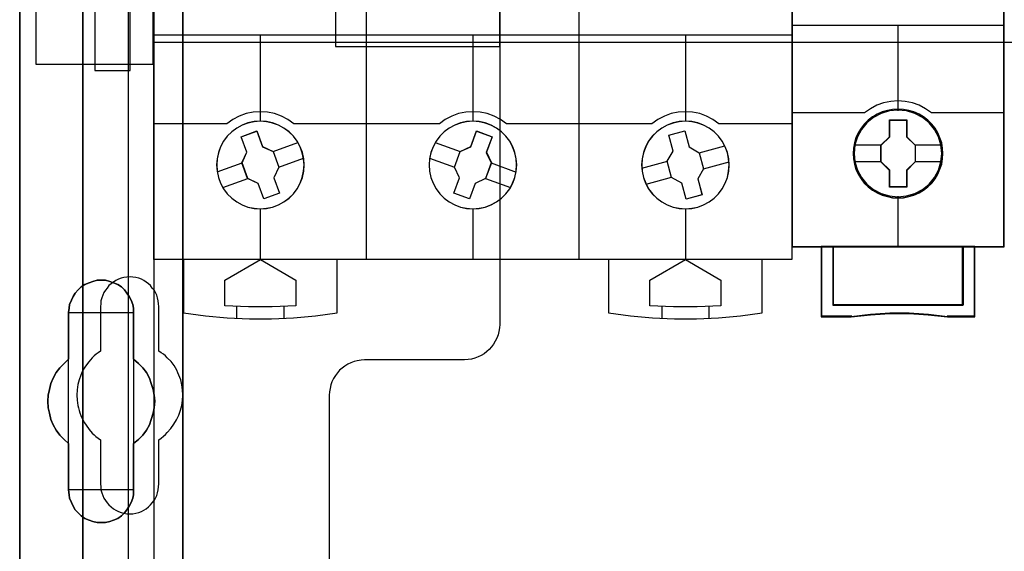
# Model space of a CAD drawing. Extents: x -543332 to -314699, y -9028 to 155584.
# Tile 77 of 256: x -449723 to -448889, y 26681 to 27131. Entities that reach past the tile are written whole.
import ezdxf

# ---------------------------------------------------------------- set-up
doc = ezdxf.new("R2010")
doc.units = 0
doc.header["$MEASUREMENT"] = 0
doc.layers.get('0').update_dxf_attribs({"color": 8})
for name, color, linetype in [('30', 7, 'Continuous'), ('45', 8, 'Continuous'), ('5', 7, 'Continuous'), ('50', 7, 'Continuous')]:
    doc.layers.add(name, color=color, linetype=linetype)

# ---------------------------------------------------------------- blocks, each defined once
blk = doc.blocks.new('*U1079')
at = {"layer": '5', "color": 7}
for points in [[(50.625815, -298.744188), (50.625815, -173.234937), (50.625815, -148.780413), (50.625815, -78.807593), (50.625815, -73.721462), (51.244508, -73.721462), (63.8246, -73.721462), (64.443293, -73.721462), (64.443293, -78.807593), (64.443293, -78.807593), (64.443293, -386.338651)], [(64.444049, -386.341247), (64.444049, -78.807635), (64.444049, -73.721462), (63.825368, -73.721462), (63.825368, -73.721462), (51.245527, -73.721462), (50.626846, -73.721462), (50.626846, -78.807635), (50.626846, -148.781036), (50.626846, -173.235764), (50.626846, -298.746057)]]:
    blk.add_lwpolyline(points, dxfattribs=at)
for points in [[(64.441398, -386.34188), (64.441398, -78.808532), (64.441398, -386.34188)], [(50.626846, -173.235771), (50.626846, -298.746832), (50.626846, -173.235771)], [(60.268907, -206.475846), (60.268907, -210.431837), (60.681505, -210.791472), (61.042528, -211.151108), (61.351976, -211.56212), (61.60985, -212.024508), (61.764574, -212.486897), (61.919298, -213.000661), (62.022447, -213.46305), (62.074022, -213.976815), (62.022447, -214.541956), (61.919298, -215.004345), (61.764574, -215.51811), (61.60985, -215.980498), (61.351976, -216.442887), (61.042528, -216.853899), (60.681505, -217.213534), (60.268907, -217.57317), (60.268907, -221.477783), (60.268907, -221.888795), (60.217332, -222.197054), (60.062608, -222.55669), (59.907884, -222.864949), (59.701585, -223.173208), (59.495286, -223.43009), (59.237413, -223.686973), (58.927964, -223.892479), (58.566941, -224.046608), (58.257493, -224.149361), (57.89647, -224.252114), (57.535447, -224.252114), (57.174424, -224.252114), (56.813401, -224.149361), (56.503953, -224.046608), (56.14293, -223.892479), (55.833482, -223.686973), (55.575608, -223.43009), (55.317735, -223.173208), (55.163011, -222.864949), (55.008286, -222.55669), (54.853562, -222.197054), (54.801988, -221.888795), (54.750413, -221.477783), (54.750413, -217.57317), (54.38939, -217.213534), (54.028367, -216.853899), (53.718919, -216.442887), (53.461045, -215.980498), (53.254746, -215.51811), (53.151597, -215.004345), (53.048447, -214.541956), (52.996873, -213.976815), (53.048447, -213.46305), (53.151597, -213.000661), (53.254746, -212.486897), (53.461045, -212.024508), (53.718919, -211.56212), (54.028367, -211.151108), (54.38939, -210.791472), (54.750413, -210.431837), (54.750413, -206.475846), (54.801988, -206.116211), (54.853562, -205.807952), (55.008286, -205.448317), (55.163011, -205.140058), (55.317735, -204.831799), (55.575608, -204.574916), (55.833482, -204.318034), (56.14293, -204.112528), (56.503953, -203.958398), (56.813401, -203.855645), (57.174424, -203.752892), (57.535447, -203.752892), (57.89647, -203.752892), (58.257493, -203.855645), (58.566941, -203.958398), (58.927964, -204.112528), (59.237413, -204.318034), (59.495286, -204.574916), (59.701585, -204.831799), (59.907884, -205.140058), (60.062608, -205.448317), (60.217332, -205.807952), (60.268907, -206.116211), (60.268907, -206.475846)], [(62.074022, -213.976815), (62.022447, -213.46305), (61.919298, -213.000661), (61.764574, -212.486897), (61.60985, -212.024508), (61.351976, -211.56212), (61.042528, -211.151108), (60.681505, -210.791472), (60.268907, -210.431837), (60.268907, -206.475846), (60.268907, -206.116211), (60.217332, -205.807952), (60.062608, -205.448317), (59.907884, -205.140058), (59.701585, -204.831799), (59.495286, -204.574916), (59.237413, -204.318034), (58.927964, -204.112528), (58.566941, -203.958398), (58.257493, -203.855645), (57.89647, -203.752892), (57.535447, -203.752892), (57.174424, -203.752892), (56.813401, -203.855645), (56.503953, -203.958398), (56.14293, -204.112528), (55.833482, -204.318034), (55.575608, -204.574916), (55.317735, -204.831799), (55.163011, -205.140058), (55.008286, -205.448317), (54.853562, -205.807952), (54.801988, -206.116211), (54.750413, -206.475846), (54.750413, -210.431837), (54.38939, -210.791472), (54.028367, -211.151108), (53.718919, -211.56212), (53.461045, -212.024508), (53.254746, -212.486897), (53.151597, -213.000661), (53.048447, -213.46305), (52.996873, -213.976815), (53.048447, -214.541956), (53.151597, -215.004345), (53.254746, -215.51811), (53.461045, -215.980498), (53.718919, -216.442887), (54.028367, -216.853899), (54.38939, -217.213534), (54.750413, -217.57317), (54.750413, -221.477783), (54.801988, -221.888795), (54.853562, -222.197054), (55.008286, -222.55669), (55.163011, -222.864949), (55.317735, -223.173208), (55.575608, -223.43009), (55.833482, -223.686973), (56.14293, -223.892479), (56.503953, -224.046608), (56.813401, -224.149361), (57.174424, -224.252114), (57.535447, -224.252114), (57.89647, -224.252114), (58.257493, -224.149361), (58.566941, -224.046608), (58.927964, -223.892479), (59.237413, -223.686973), (59.495286, -223.43009), (59.701585, -223.173208), (59.907884, -222.864949), (60.062608, -222.55669), (60.217332, -222.197054), (60.268907, -221.888795), (60.268907, -221.477783), (60.268907, -217.57317), (60.681505, -217.213534), (61.042528, -216.853899), (61.351976, -216.442887), (61.60985, -215.980498), (61.764574, -215.51811), (61.919298, -215.004345), (62.022447, -214.541956), (62.074022, -213.976815)], [(62.074022, -213.976815), (62.022447, -213.46305), (61.919298, -213.000661), (61.764574, -212.486897), (61.60985, -212.024508), (61.351976, -211.56212), (61.042528, -211.151108), (60.681505, -210.791472), (60.268907, -210.431837), (60.268907, -206.475846), (60.268907, -206.116211), (60.217332, -205.807952), (60.062608, -205.448317), (59.907884, -205.140058), (59.701585, -204.831799), (59.495286, -204.574916), (59.237413, -204.318034), (58.927964, -204.112528), (58.566941, -203.958398), (58.257493, -203.855645), (57.89647, -203.752892), (57.535447, -203.752892), (57.174424, -203.752892), (56.813401, -203.855645), (56.503953, -203.958398), (56.14293, -204.112528), (55.833482, -204.318034), (55.575608, -204.574916), (55.317735, -204.831799), (55.163011, -205.140058), (55.008286, -205.448317), (54.853562, -205.807952), (54.801988, -206.116211), (54.750413, -206.475846), (54.750413, -210.431837), (54.38939, -210.791472), (54.028367, -211.151108), (53.718919, -211.56212), (53.461045, -212.024508), (53.254746, -212.486897), (53.151597, -213.000661), (53.048447, -213.46305), (52.996873, -213.976815), (53.048447, -214.541956), (53.151597, -215.004345), (53.254746, -215.51811), (53.461045, -215.980498), (53.718919, -216.442887), (54.028367, -216.853899), (54.38939, -217.213534), (54.750413, -217.57317), (54.750413, -221.477783), (54.801988, -221.888795), (54.853562, -222.197054), (55.008286, -222.55669), (55.163011, -222.864949), (55.317735, -223.173208), (55.575608, -223.43009), (55.833482, -223.686973), (56.14293, -223.892479), (56.503953, -224.046608), (56.813401, -224.149361), (57.174424, -224.252114), (57.535447, -224.252114), (57.89647, -224.252114), (58.257493, -224.149361), (58.566941, -224.046608), (58.927964, -223.892479), (59.237413, -223.686973), (59.495286, -223.43009), (59.701585, -223.173208), (59.907884, -222.864949), (60.062608, -222.55669), (60.217332, -222.197054), (60.268907, -221.888795), (60.268907, -221.477783), (60.268907, -217.57317), (60.681505, -217.213534), (61.042528, -216.853899), (61.351976, -216.442887), (61.60985, -215.980498), (61.764574, -215.51811), (61.919298, -215.004345), (62.022447, -214.541956), (62.074022, -213.976815)], [(60.268666, -206.477824), (60.268666, -206.117928), (60.217082, -205.809445), (60.062331, -205.449548), (59.90758, -205.141065), (59.701245, -204.832582), (59.49491, -204.575513), (59.236992, -204.318444), (58.927489, -204.112789), (58.566403, -203.958547), (58.256901, -203.85572), (57.895815, -203.752892), (57.534729, -203.752892), (57.173643, -203.752892), (56.812557, -203.85572), (56.503054, -203.958547), (56.141968, -204.112789), (55.832466, -204.318444), (55.574547, -204.575513), (55.316629, -204.832582), (55.161878, -205.141065), (55.007126, -205.449548), (54.852375, -205.809445), (54.800792, -206.117928), (54.749208, -206.477824), (60.268666, -206.477824)], [(54.749208, -206.475176), (54.749208, -210.43414), (54.749208, -206.475176)], [(60.266015, -210.43414), (60.266015, -206.475176), (60.266015, -210.43414)], [(54.751859, -210.431492), (54.390538, -210.791162), (54.029217, -211.150832), (53.719514, -211.561884), (53.461428, -212.024317), (53.254959, -212.48675), (53.151724, -213.000565), (53.04849, -213.462998), (52.996873, -213.976812), (53.04849, -214.542009), (53.151724, -215.004442), (53.254959, -215.518256), (53.461428, -215.980689), (53.719514, -216.443123), (54.029217, -216.854174), (54.390538, -217.213845), (54.751859, -217.573515), (54.751859, -210.431492)], [(60.266015, -217.573515), (60.679274, -217.213845), (61.040875, -216.854174), (61.350819, -216.443123), (61.609106, -215.980689), (61.764078, -215.518256), (61.91905, -215.004442), (62.022365, -214.542009), (62.074022, -213.976812), (62.022365, -213.462998), (61.91905, -213.000565), (61.764078, -212.48675), (61.609106, -212.024317), (61.350819, -211.561884), (61.040875, -211.150832), (60.679274, -210.791162), (60.266015, -210.431492), (60.266015, -217.573515)], [(54.749208, -217.570867), (54.749208, -221.479516), (54.749208, -217.570867)], [(60.266015, -221.479516), (60.266015, -217.570867), (60.266015, -221.479516)], [(54.749208, -221.476867), (54.800792, -221.888015), (54.852375, -222.196376), (55.007126, -222.55613), (55.161878, -222.864491), (55.316629, -223.172852), (55.574547, -223.429819), (55.832466, -223.686786), (56.141968, -223.89236), (56.503054, -224.04654), (56.812557, -224.149327), (57.173643, -224.252114), (57.534729, -224.252114), (57.895815, -224.252114), (58.256901, -224.149327), (58.566403, -224.04654), (58.927489, -223.89236), (59.236992, -223.686786), (59.49491, -223.429819), (59.701245, -223.172852), (59.90758, -222.864491), (60.062331, -222.55613), (60.217082, -222.196376), (60.268666, -221.888015), (60.268666, -221.476867), (54.749208, -221.476867)]]:
    blk.add_lwpolyline(points, close=True, dxfattribs=at)
at = {"layer": '50', "color": 7}
for points in [[(55.98194, -85.921426), (391.762235, -85.921426), (391.762235, -735.000783), (55.98194, -735.000783), (55.98194, -85.921426)], [(59.825943, -92.486155), (387.918232, -92.486155), (387.918232, -379.414356), (59.825943, -379.414356), (59.825943, -92.486155)]]:
    blk.add_lwpolyline(points, dxfattribs=at)
blk = doc.blocks.new('*U1080')
at = {"layer": '50', "color": 7}
for points in [[(56.000497, -227.493776), (56.000497, -168.476979)], [(61.983887, -93.002352), (61.983887, -227.999417)], [(61.983887, -137.34823), (386.017439, -137.34823), (386.017439, -183.650891), (61.983887, -183.650891), (61.983887, -137.34823)], [(56.986683, -186.005084), (59.97175, -186.005084), (59.97175, -180.518146), (56.986683, -180.518146), (56.986683, -186.005084)]]:
    blk.add_lwpolyline(points, dxfattribs=at)
blk = doc.blocks.new('*U1081')
at = {"layer": '30', "color": 7}
for points in [[(91.27519, -113.505966), (91.27519, -207.495802), (91.252814, -207.788465), (91.208062, -208.081128), (91.140933, -208.373791), (91.029053, -208.643942), (90.894796, -208.914092), (90.760539, -209.16173), (90.58153, -209.386855), (90.380145, -209.611981), (90.178759, -209.792081), (89.954998, -209.972181), (89.708861, -210.129769), (89.440347, -210.242332), (89.171833, -210.354894), (88.880944, -210.422432), (88.590054, -210.467457), (88.299164, -210.48997), (79.81861, -210.48997), (79.52772, -210.512482), (79.214454, -210.557507), (78.945941, -210.625045), (78.677427, -210.737607), (78.408913, -210.85017), (78.162776, -211.007758), (77.939015, -211.187858), (77.715253, -211.367958), (77.536244, -211.593084), (77.357235, -211.818209), (77.200602, -212.065847), (77.066345, -212.335997), (76.976841, -212.606148), (76.909712, -212.898811), (76.86496, -213.191474), (76.842584, -213.484137), (76.842584, -235.501397)], [(91.27519, -113.505966), (91.27519, -207.495802), (91.252814, -207.788465), (91.208062, -208.081128), (91.140933, -208.373791), (91.029053, -208.643942), (90.894796, -208.914092), (90.760539, -209.16173), (90.58153, -209.386855), (90.380145, -209.611981), (90.178759, -209.792081), (89.954998, -209.972181), (89.708861, -210.129769), (89.440347, -210.242332), (89.171833, -210.354894), (88.880944, -210.422432), (88.590054, -210.467457), (88.299164, -210.48997), (79.81861, -210.48997), (79.52772, -210.512482), (79.214454, -210.557507), (78.945941, -210.625045), (78.677427, -210.737607), (78.408913, -210.85017), (78.162776, -211.007758), (77.939015, -211.187858), (77.715253, -211.367958), (77.536244, -211.593084), (77.357235, -211.818209), (77.200602, -212.065847), (77.066345, -212.335997), (76.976841, -212.606148), (76.909712, -212.898811), (76.86496, -213.191474), (76.842584, -213.484137), (76.842584, -235.501397)], [(51.981526, -185.478105), (61.94147, -185.478105), (61.94147, -178.452599), (51.981526, -178.452599), (51.981526, -185.478105)], [(77.375805, -183.971315), (91.27519, -183.971315), (91.27519, -178.452599), (77.375805, -178.452599), (77.375805, -183.971315)], [(62.409659, -220.981), (62.409659, -217.243492), (62.611125, -217.108401), (62.790205, -216.950795), (62.969286, -216.793189), (63.125981, -216.635584), (63.416987, -216.297857), (63.685608, -215.937615), (63.909458, -215.554858), (64.088539, -215.172102), (64.245234, -214.744315), (64.357159, -214.339043), (64.424315, -213.911256), (64.4467, -213.460953), (64.424315, -213.033166), (64.357159, -212.605379), (64.267619, -212.177592), (64.110924, -211.77232), (64.021383, -211.569684), (63.931843, -211.367048), (63.819918, -211.164412), (63.707993, -210.961776), (63.439372, -210.62405), (63.125981, -210.308838), (62.969286, -210.151232), (62.790205, -210.016142), (62.611125, -209.881051), (62.409659, -209.745961), (62.409659, -205.985937), (62.387274, -205.738271), (62.364889, -205.490605), (62.297734, -205.242939), (62.230579, -205.017788), (62.118653, -204.792637), (62.006728, -204.590001), (61.850032, -204.40988), (61.693337, -204.207244), (61.536642, -204.049638), (61.335176, -203.914547), (61.13371, -203.779457), (60.932245, -203.666881), (60.708394, -203.576821), (60.462159, -203.531791), (60.215923, -203.48676), (59.969687, -203.464245), (59.701066, -203.48676), (59.454831, -203.531791), (59.208595, -203.576821), (58.984745, -203.666881), (58.760894, -203.779457), (58.559428, -203.914547), (58.357963, -204.049638), (58.178882, -204.207244), (58.022187, -204.40988), (57.887876, -204.590001), (57.753566, -204.792637), (57.664026, -205.017788), (57.574486, -205.242939), (57.50733, -205.490605), (57.484945, -205.738271), (57.46256, -205.985937), (57.46256, -209.745961), (57.28348, -209.881051), (57.104399, -210.016142), (56.925319, -210.151232), (56.768623, -210.308838), (56.477618, -210.646565), (56.208997, -211.006807), (55.985146, -211.367048), (55.806066, -211.77232), (55.671755, -212.177592), (55.55983, -212.582864), (55.492675, -213.033166), (55.47029, -213.460953), (55.492675, -213.88874), (55.537445, -214.339043), (55.6046, -214.541679), (55.64937, -214.76683), (55.716525, -214.969466), (55.806066, -215.194617), (55.895606, -215.397253), (56.007531, -215.599889), (56.119457, -215.802525), (56.253767, -216.005161), (56.500003, -216.365402), (56.768623, -216.680614), (56.925319, -216.815704), (57.082014, -216.97331), (57.261095, -217.108401), (57.46256, -217.243492), (57.46256, -220.981), (57.484945, -221.228666), (57.50733, -221.476332), (57.574486, -221.723998), (57.664026, -221.949149), (57.753566, -222.1743), (57.887876, -222.376936), (58.022187, -222.579572), (58.178882, -222.759693), (58.357963, -222.917299), (58.559428, -223.074905), (58.760894, -223.18748), (58.984745, -223.300056), (59.208595, -223.390116), (59.454831, -223.457661), (59.701066, -223.502692), (59.969687, -223.502692), (60.215923, -223.502692), (60.462159, -223.457661), (60.708394, -223.390116), (60.932245, -223.300056), (61.13371, -223.18748), (61.335176, -223.074905), (61.536642, -222.917299), (61.693337, -222.759693), (61.850032, -222.579572), (62.006728, -222.376936), (62.118653, -222.1743), (62.230579, -221.949149), (62.297734, -221.723998), (62.364889, -221.476332), (62.387274, -221.228666), (62.409659, -220.981)]]:
    blk.add_lwpolyline(points, dxfattribs=at)
blk = doc.blocks.new('*U1082')
at = {"layer": '45', "color": 7}
for points in [[(79.996615, -118.986054), (98.004586, -118.986054), (98.004586, -118.986054), (116.00671, -118.986054), (116.00671, -118.986054), (116.00671, -202.010419), (116.00671, -202.010419), (98.004586, -202.010419), (98.004586, -202.010419), (79.996615, -202.010419), (79.996615, -202.010419), (61.994491, -202.010419), (61.994491, -202.010419), (61.994491, -118.986054), (61.994491, -118.986054), (79.996615, -118.986054), (79.996615, -118.986054)], [(79.998383, -118.99135), (98.002818, -118.99135), (116.001408, -118.99135), (116.001408, -202.005122), (98.002818, -202.005122), (79.998383, -202.005122), (61.999793, -202.005122), (61.999793, -118.99135), (79.998383, -118.99135)], [(74.708862, -194.003779), (74.67373, -193.482705), (74.562479, -192.961631), (74.369253, -192.463976), (74.123329, -191.995594), (73.807141, -191.574051), (73.4324, -191.205201), (73.00496, -190.889044), (72.542389, -190.637289), (72.044686, -190.449936), (71.529417, -190.338696), (71.002437, -190.297712), (70.481312, -190.338696), (69.954332, -190.449936), (69.462484, -190.637289), (68.999913, -190.889044), (68.578329, -191.205201), (68.203587, -191.574051), (67.887399, -191.995594), (67.629765, -192.463976), (67.448249, -192.961631), (67.336998, -193.482705), (67.301866, -194.003779), (67.336998, -194.536563), (67.448249, -195.051782), (67.629765, -195.543582), (67.887399, -196.011963), (68.203587, -196.433507), (68.578329, -196.808212), (68.999913, -197.124369), (69.462484, -197.381979), (69.954332, -197.563476), (70.481312, -197.674717), (71.002437, -197.709845), (71.529417, -197.674717), (72.044686, -197.563476), (72.542389, -197.381979), (73.00496, -197.124369), (73.4324, -196.808212), (73.807141, -196.433507), (74.123329, -196.011963), (74.369253, -195.543582), (74.562479, -195.051782), (74.67373, -194.536563), (74.708862, -194.003779)], [(74.70356, -194.003779), (74.668479, -193.483449), (74.557387, -192.96312), (74.364437, -192.466176), (74.118865, -191.998464), (73.80313, -191.577524), (73.428925, -191.2092), (73.002098, -190.893495), (72.540189, -190.6421), (72.043198, -190.455015), (71.528666, -190.343933), (71.002441, -190.303009), (70.482062, -190.343933), (69.955837, -190.455015), (69.464693, -190.6421), (69.002784, -190.893495), (68.581803, -191.2092), (68.207598, -191.577524), (67.891863, -191.998464), (67.634597, -192.466176), (67.453342, -192.96312), (67.34225, -193.483449), (67.307168, -194.003779), (67.34225, -194.535801), (67.453342, -195.050284), (67.634597, -195.541382), (67.891863, -196.009094), (68.207598, -196.430034), (68.581803, -196.804204), (69.002784, -197.119909), (69.464693, -197.377151), (69.955837, -197.558389), (70.482062, -197.669471), (71.002441, -197.704549), (71.528666, -197.669471), (72.043198, -197.558389), (72.540189, -197.377151), (73.002098, -197.119909), (73.428925, -196.804204), (73.80313, -196.430034), (74.118865, -196.009094), (74.364437, -195.541382), (74.557387, -195.050284), (74.668479, -194.535801), (74.70356, -194.003779)], [(92.709401, -194.003779), (92.674259, -193.482705), (92.557119, -192.961631), (92.375552, -192.463976), (92.123702, -191.995594), (91.801567, -191.574051), (91.42672, -191.205201), (91.005017, -190.889044), (90.536458, -190.637289), (90.04447, -190.449936), (89.529055, -190.338696), (89.007783, -190.297712), (88.474797, -190.338696), (87.959382, -190.449936), (87.467395, -190.637289), (86.998836, -190.889044), (86.577132, -191.205201), (86.202285, -191.574051), (85.88015, -191.995594), (85.6283, -192.463976), (85.446733, -192.961631), (85.329593, -193.482705), (85.294451, -194.003779), (85.329593, -194.536563), (85.446733, -195.051782), (85.6283, -195.543582), (85.88015, -196.011963), (86.202285, -196.433507), (86.577132, -196.808212), (86.998836, -197.124369), (87.467395, -197.381979), (87.959382, -197.563476), (88.474797, -197.674717), (89.007783, -197.709845), (89.529055, -197.674717), (90.04447, -197.563476), (90.536458, -197.381979), (91.005017, -197.124369), (91.42672, -196.808212), (91.801567, -196.433507), (92.123702, -196.011963), (92.375552, -195.543582), (92.557119, -195.051782), (92.674259, -194.536563), (92.709401, -194.003779)], [(92.701448, -194.003779), (92.666369, -193.483449), (92.549438, -192.96312), (92.368196, -192.466176), (92.116796, -191.998464), (91.795237, -191.577524), (91.42106, -191.2092), (91.00011, -190.893495), (90.532389, -190.6421), (90.041281, -190.455015), (89.526787, -190.343933), (89.006447, -190.303009), (88.474414, -190.343933), (87.95992, -190.455015), (87.468812, -190.6421), (87.001091, -190.893495), (86.580141, -191.2092), (86.205964, -191.577524), (85.884406, -191.998464), (85.633005, -192.466176), (85.451763, -192.96312), (85.334833, -193.483449), (85.299754, -194.003779), (85.334833, -194.535801), (85.451763, -195.050284), (85.633005, -195.541382), (85.884406, -196.009094), (86.205964, -196.430034), (86.580141, -196.804204), (87.001091, -197.119909), (87.468812, -197.377151), (87.95992, -197.558389), (88.474414, -197.669471), (89.006447, -197.704549), (89.526787, -197.669471), (90.041281, -197.558389), (90.532389, -197.377151), (91.00011, -197.119909), (91.42106, -196.804204), (91.795237, -196.430034), (92.116796, -196.009094), (92.368196, -195.541382), (92.549438, -195.050284), (92.666369, -194.535801), (92.701448, -194.003779)], [(110.699335, -194.003779), (110.664203, -193.482705), (110.552952, -192.961631), (110.371437, -192.463976), (110.113802, -191.995594), (109.797614, -191.574051), (109.422873, -191.205201), (109.001289, -190.889044), (108.538717, -190.637289), (108.046869, -190.449936), (107.5316, -190.338696), (106.998765, -190.297712), (106.471785, -190.338696), (105.956515, -190.449936), (105.458812, -190.637289), (104.996241, -190.889044), (104.568802, -191.205201), (104.19406, -191.574051), (103.877872, -191.995594), (103.631948, -192.463976), (103.438722, -192.961631), (103.333326, -193.482705), (103.292339, -194.003779), (103.333326, -194.536563), (103.438722, -195.051782), (103.631948, -195.543582), (103.877872, -196.011963), (104.19406, -196.433507), (104.568802, -196.808212), (104.996241, -197.124369), (105.458812, -197.381979), (105.956515, -197.563476), (106.471785, -197.674717), (106.998765, -197.709845), (107.5316, -197.674717), (108.046869, -197.563476), (108.538717, -197.381979), (109.001289, -197.124369), (109.422873, -196.808212), (109.797614, -196.433507), (110.113802, -196.011963), (110.371437, -195.543582), (110.552952, -195.051782), (110.664203, -194.536563), (110.699335, -194.003779)], [(110.694033, -194.003779), (110.658951, -193.483449), (110.547859, -192.96312), (110.366604, -192.466176), (110.109338, -191.998464), (109.793603, -191.577524), (109.419398, -191.2092), (108.998418, -190.893495), (108.536508, -190.6421), (108.045365, -190.455015), (107.530833, -190.343933), (106.998761, -190.303009), (106.472535, -190.343933), (105.958003, -190.455015), (105.461013, -190.6421), (104.999104, -190.893495), (104.572276, -191.2092), (104.198071, -191.577524), (103.882336, -191.998464), (103.636764, -192.466176), (103.443815, -192.96312), (103.33857, -193.483449), (103.297641, -194.003779), (103.33857, -194.535801), (103.443815, -195.050284), (103.636764, -195.541382), (103.882336, -196.009094), (104.198071, -196.430034), (104.572276, -196.804204), (104.999104, -197.119909), (105.461013, -197.377151), (105.958003, -197.558389), (106.472535, -197.669471), (106.998761, -197.704549), (107.530833, -197.669471), (108.045365, -197.558389), (108.536508, -197.377151), (108.998418, -197.119909), (109.419398, -196.804204), (109.793603, -196.430034), (110.109338, -196.009094), (110.366604, -195.541382), (110.547859, -195.050284), (110.658951, -194.535801), (110.694033, -194.003779)], [(69.38293, -191.609516), (70.697537, -191.129227), (70.697537, -191.129227), (71.178777, -192.45295), (71.178777, -192.45295), (72.088438, -192.86881), (72.088438, -192.86881), (72.569678, -194.186676), (72.569678, -194.186676), (72.141257, -195.088681), (72.141257, -195.088681), (72.622497, -196.40069), (72.622497, -196.40069), (71.302021, -196.880979), (71.302021, -196.880979), (70.82665, -195.563113), (70.82665, -195.563113), (69.928726, -195.147253), (69.928726, -195.147253), (69.447486, -193.829388), (69.447486, -193.829388), (69.86417, -192.927382), (69.86417, -192.927382), (69.38293, -191.609516), (69.38293, -191.609516)], [(69.388232, -191.613928), (70.698536, -191.134523), (71.1782, -192.455808), (72.084884, -192.870902), (72.564548, -194.186341), (72.13753, -195.086686), (72.617194, -196.396278), (71.301041, -196.875683), (70.827226, -195.560244), (69.932242, -195.14515), (69.452577, -193.829711), (69.867897, -192.929366), (69.388232, -191.613928)], [(89.301374, -191.129227), (90.628337, -191.609516), (90.628337, -191.609516), (90.141001, -192.933239), (90.141001, -192.933239), (90.56375, -193.829388), (90.56375, -193.829388), (90.082286, -195.147253), (90.082286, -195.147253), (89.183943, -195.56897), (89.183943, -195.56897), (88.702479, -196.880979), (88.702479, -196.880979), (87.375515, -196.40069), (87.375515, -196.40069), (87.85698, -195.088681), (87.85698, -195.088681), (87.440102, -194.192533), (87.440102, -194.192533), (87.921567, -192.86881), (87.921567, -192.86881), (88.819909, -192.45295), (88.819909, -192.45295), (89.301374, -191.129227), (89.301374, -191.129227)], [(89.298828, -191.134523), (90.620384, -191.613928), (90.135034, -192.935213), (90.55606, -193.829711), (90.076558, -195.14515), (89.181876, -195.56609), (88.702373, -196.875683), (87.380817, -196.396278), (87.86032, -195.086686), (87.445141, -194.192188), (87.924643, -192.870902), (88.819325, -192.455808), (89.298828, -191.134523)], [(105.596529, -191.473265), (106.953117, -191.115986), (106.953117, -191.115986), (107.317223, -192.468959), (107.317223, -192.468959), (108.174634, -192.966806), (108.174634, -192.966806), (108.53874, -194.325635), (108.53874, -194.325635), (108.045435, -195.18076), (108.045435, -195.18076), (108.403669, -196.533732), (108.403669, -196.533732), (107.052953, -196.896868), (107.052953, -196.896868), (106.688847, -195.543895), (106.688847, -195.543895), (105.819691, -195.051906), (105.819691, -195.051906), (105.455585, -193.693076), (105.455585, -193.693076), (105.960635, -192.832094), (105.960635, -192.832094), (105.596529, -191.473265), (105.596529, -191.473265)], [(105.601225, -191.477906), (106.951981, -191.121283), (107.314522, -192.471776), (108.168247, -192.96871), (108.530787, -194.32505), (108.039603, -195.178608), (108.396296, -196.529101), (107.051388, -196.891571), (106.688847, -195.541078), (105.823427, -195.04999), (105.460887, -193.693651), (105.963766, -192.834246), (105.601225, -191.477906)], [(64.502371, -201.997178), (64.502371, -206.521074), (64.502371, -206.521074), (66.351552, -206.761333), (68.206585, -206.925412), (70.073322, -207.007452), (71.934206, -207.007452), (73.800943, -206.925412), (75.661827, -206.761333), (77.511008, -206.521074), (77.511008, -206.521074), (77.511008, -201.997178), (64.502371, -201.997178)], [(67.999089, -203.738294), (71.003761, -201.997178), (71.003761, -201.997178), (74.014291, -203.738294), (74.014291, -203.738294), (74.014291, -205.907362), (74.014291, -205.907362), (72.005319, -206.00116), (70.002204, -206.00116), (67.999089, -205.907362), (67.999089, -205.907362), (67.999089, -203.738294), (67.999089, -203.738294)], [(100.492844, -201.997178), (100.492844, -206.521074), (100.492844, -206.521074), (102.341947, -206.761333), (104.202753, -206.925412), (106.069411, -207.007452), (107.930217, -207.007452), (109.796874, -206.925412), (111.651829, -206.761333), (113.506783, -206.521074), (113.506783, -206.521074), (113.506783, -201.997178), (100.492844, -201.997178)], [(103.986911, -203.738294), (106.998767, -201.997178), (106.998767, -201.997178), (110.004764, -203.738294), (110.004764, -203.738294), (110.004764, -205.907362), (110.004764, -205.907362), (108.000766, -206.00116), (105.996768, -206.00116), (103.986911, -205.907362), (103.986911, -205.907362), (103.986911, -203.738294), (103.986911, -203.738294)]]:
    blk.add_lwpolyline(points, close=True, dxfattribs=at)
for points in [[(79.992378, -202.010419), (79.992378, -152.291662)], [(97.995568, -202.010419), (97.995568, -152.291662)], [(61.994491, -182.999449), (80.005633, -182.999449)], [(70.997411, -182.999449), (70.997411, -190.310953)], [(79.992378, -182.999449), (98.008823, -182.999449)], [(89.000601, -182.999449), (89.000601, -190.310953)], [(97.995568, -182.999449), (116.00671, -182.999449)], [(106.993186, -182.999449), (106.993186, -190.310953)], [(72.079034, -192.876997), (74.183957, -192.098445)], [(85.814055, -192.098445), (87.932233, -192.876997)], [(108.162293, -192.974978), (110.330841, -192.384444)], [(72.556221, -194.190473), (74.663795, -193.419865)], [(85.334217, -193.419865), (87.452395, -194.198417)], [(67.344283, -194.595637), (69.45981, -193.822382)], [(90.548806, -193.822382), (92.661682, -194.600934)], [(103.302943, -194.280509), (105.46884, -193.687327)], [(108.522834, -194.330824), (110.694033, -193.740289)], [(103.666135, -195.62841), (105.832032, -195.043172)], [(67.821469, -195.914409), (69.939647, -195.135857)], [(90.068968, -195.135857), (92.181845, -195.914409)], [(70.997411, -197.696605), (70.997411, -202.010419)], [(89.000601, -197.696605), (89.000601, -202.010419)], [(106.993186, -197.696605), (106.993186, -202.010419)], [(68.99853, -205.95879), (68.99853, -206.973026)], [(72.996293, -205.95879), (72.996293, -206.973026)], [(104.994304, -205.95879), (104.994304, -206.973026)], [(108.992068, -205.95879), (108.992068, -206.973026)]]:
    blk.add_lwpolyline(points, dxfattribs=at)
at = {"layer": '45', "color": 251}
for points in [[(73.839322, -190.51486), (73.335297, -190.15422), (72.790246, -189.870439), (72.215891, -189.663515), (71.618093, -189.545272), (71.002713, -189.497975), (70.393194, -189.545272), (69.795396, -189.663515), (69.215181, -189.870439), (68.67013, -190.15422), (68.166104, -190.51486)], [(91.83721, -190.51486), (91.339278, -190.15422), (90.794482, -189.870439), (90.214537, -189.663515), (89.611161, -189.545272), (89.007784, -189.497975), (88.392692, -189.545272), (87.789315, -189.663515), (87.209371, -189.870439), (86.664575, -190.15422), (86.166643, -190.51486)], [(109.835097, -190.51486), (109.331307, -190.15422), (108.786511, -189.870439), (108.206567, -189.663515), (107.609048, -189.545272), (106.999814, -189.497975), (106.384721, -189.545272), (105.793061, -189.663515), (105.213116, -189.870439), (104.66832, -190.15422), (104.16453, -190.51486)], [(61.994491, -190.501619), (68.18201, -190.501619)], [(73.826067, -190.501619), (80.005633, -190.501619)], [(79.992378, -190.501619), (86.179898, -190.501619)], [(91.823955, -190.501619), (98.008823, -190.501619)], [(97.995568, -190.501619), (104.177785, -190.501619)], [(109.821842, -190.501619), (116.00671, -190.501619)]]:
    blk.add_lwpolyline(points, dxfattribs=at)
blk = doc.blocks.new('*U1083')
at = {"layer": '45', "color": 7}
for points in [[(133.996645, -119.158183), (116.00671, -119.158183), (116.00671, -200.929979), (133.996645, -200.929979), (133.996645, -119.158183)], [(133.975436, -119.179368), (116.025268, -119.179368), (116.025268, -200.908794), (133.975436, -200.908794), (133.975436, -119.179368)], [(128.803264, -193.039963), (128.780935, -192.588329), (128.708367, -192.136695), (128.552067, -191.701583), (128.373438, -191.288503), (128.138988, -190.891946), (127.854298, -190.544959), (127.524951, -190.22551), (127.156529, -189.944616), (126.782525, -189.702276), (126.347117, -189.515013), (125.917291, -189.388335), (125.459554, -189.305719), (125.001818, -189.27818), (124.544081, -189.305719), (124.097509, -189.388335), (123.645354, -189.515013), (123.232275, -189.702276), (122.841524, -189.944616), (122.478684, -190.22551), (122.143755, -190.544959), (121.875812, -190.891946), (121.630197, -191.288503), (121.434822, -191.701583), (121.312014, -192.136695), (121.2227, -192.588329), (121.194789, -193.039963), (121.2227, -193.491597), (121.312014, -193.926708), (121.434822, -194.36182), (121.630197, -194.7749), (121.875812, -195.171457), (122.143755, -195.529459), (122.478684, -195.854416), (122.841524, -196.129803), (123.232275, -196.361127), (123.645354, -196.54839), (124.097509, -196.680576), (124.544081, -196.774208), (125.001818, -196.796238), (125.459554, -196.774208), (125.917291, -196.680576), (126.347117, -196.54839), (126.782525, -196.361127), (127.156529, -196.129803), (127.524951, -195.854416), (127.854298, -195.529459), (128.138988, -195.171457), (128.373438, -194.7749), (128.552067, -194.36182), (128.708367, -193.926708), (128.780935, -193.491597), (128.803264, -193.039963)], [(128.803264, -193.039963), (128.780935, -192.588329), (128.708367, -192.136695), (128.552067, -191.701583), (128.373438, -191.288503), (128.138988, -190.891946), (127.854298, -190.544959), (127.524951, -190.22551), (127.156529, -189.944616), (126.782525, -189.702276), (126.347117, -189.515013), (125.917291, -189.388335), (125.459554, -189.305719), (125.001818, -189.27818), (124.544081, -189.305719), (124.097509, -189.388335), (123.645354, -189.515013), (123.232275, -189.702276), (122.841524, -189.944616), (122.478684, -190.22551), (122.143755, -190.544959), (121.875812, -190.891946), (121.630197, -191.288503), (121.434822, -191.701583), (121.312014, -192.136695), (121.2227, -192.588329), (121.194789, -193.039963), (121.2227, -193.491597), (121.312014, -193.926708), (121.434822, -194.36182), (121.630197, -194.7749), (121.875812, -195.171457), (122.143755, -195.529459), (122.478684, -195.854416), (122.841524, -196.129803), (123.232275, -196.361127), (123.645354, -196.54839), (124.097509, -196.680576), (124.544081, -196.774208), (125.001818, -196.796238), (125.459554, -196.774208), (125.917291, -196.680576), (126.347117, -196.54839), (126.782525, -196.361127), (127.156529, -196.129803), (127.524951, -195.854416), (127.854298, -195.529459), (128.138988, -195.171457), (128.373438, -194.7749), (128.552067, -194.36182), (128.708367, -193.926708), (128.780935, -193.491597), (128.803264, -193.039963)], [(128.784707, -193.039949), (128.762487, -192.590542), (128.690273, -192.141135), (128.534735, -191.70817), (128.356978, -191.297127), (128.123671, -190.902525), (127.84037, -190.557249), (127.512629, -190.239376), (127.146004, -189.959866), (126.773825, -189.718721), (126.340541, -189.532382), (125.912811, -189.406328), (125.457308, -189.32412), (125.001804, -189.296717), (124.5463, -189.32412), (124.101906, -189.406328), (123.651958, -189.532382), (123.240893, -189.718721), (122.852049, -189.959866), (122.490979, -190.239376), (122.157683, -190.557249), (121.891047, -190.902525), (121.64663, -191.297127), (121.452208, -191.70817), (121.33, -192.141135), (121.241121, -192.590542), (121.213346, -193.039949), (121.241121, -193.489357), (121.33, -193.922322), (121.452208, -194.355287), (121.64663, -194.766331), (121.891047, -195.160932), (122.157683, -195.517169), (122.490979, -195.840523), (122.852049, -196.114552), (123.240893, -196.344736), (123.651958, -196.531076), (124.101906, -196.662609), (124.5463, -196.755779), (125.001804, -196.777702), (125.457308, -196.755779), (125.912811, -196.662609), (126.340541, -196.531076), (126.773825, -196.344736), (127.146004, -196.114552), (127.512629, -195.840523), (127.84037, -195.517169), (128.123671, -195.160932), (128.356978, -194.766331), (128.534735, -194.355287), (128.690273, -193.922322), (128.762487, -193.489357), (128.784707, -193.039949)], [(124.286717, -190.181194), (125.733527, -190.181194), (125.733527, -191.610693), (126.459748, -192.317164), (126.459748, -193.746662), (125.733527, -194.464171), (125.733527, -195.882632), (124.286717, -195.882632), (124.286717, -194.464171), (123.543607, -193.746662), (123.543607, -192.317164), (124.286717, -191.610693), (124.286717, -190.181194)], [(124.286717, -190.181194), (125.733527, -190.181194), (125.733527, -190.181194), (125.733527, -191.610693), (125.733527, -191.610693), (126.459748, -192.317164), (126.459748, -192.317164), (126.459748, -193.746662), (126.459748, -193.746662), (125.733527, -194.464171), (125.733527, -194.464171), (125.733527, -195.882632), (125.733527, -195.882632), (124.286717, -195.882632), (124.286717, -195.882632), (124.286717, -194.464171), (124.286717, -194.464171), (123.543607, -193.746662), (123.543607, -193.746662), (123.543607, -192.317164), (123.543607, -192.317164), (124.286717, -191.610693), (124.286717, -191.610693), (124.286717, -190.181194), (124.286717, -190.181194)], [(124.295816, -190.199731), (125.724213, -190.199731), (125.724213, -191.619935), (126.44119, -192.321811), (126.44119, -193.742015), (125.724213, -194.454858), (125.724213, -195.864095), (124.295816, -195.864095), (124.295816, -194.454858), (123.562165, -193.742015), (123.562165, -192.321811), (124.295816, -191.619935), (124.295816, -190.199731)], [(130.504966, -200.887609), (130.504966, -205.842014), (119.498389, -205.842014), (119.498389, -200.887609), (118.501336, -200.887609), (118.501336, -206.840619), (121.046885, -206.840619), (122.667793, -206.66407), (124.299841, -206.575795), (125.931889, -206.575795), (127.563937, -206.66407), (129.190415, -206.840619), (131.502019, -206.840619), (131.502019, -200.887609), (130.504966, -200.887609)], [(124.996105, -200.887609), (119.495475, -200.887609), (119.495475, -205.850216), (130.507881, -205.850216), (130.507881, -200.887609), (124.996105, -200.887609)], [(130.507881, -205.850216), (130.507881, -200.887609), (124.996105, -200.887609), (119.495475, -200.887609), (119.495475, -205.850216), (130.507881, -205.850216)]]:
    blk.add_lwpolyline(points, close=True, dxfattribs=at)
at = {"layer": '45', "color": 139}
for points in [[(133.996645, -119.158183), (116.00671, -119.158183), (116.00671, -200.929979), (133.996645, -200.929979), (133.996645, -119.158183)], [(128.713129, -193.029158), (128.640548, -192.307459), (128.433973, -191.624323), (128.087819, -190.99077), (127.630003, -190.434345), (127.066108, -189.982594), (126.418465, -189.641026), (125.720575, -189.431678), (124.994769, -189.365568), (124.274546, -189.431678), (123.582239, -189.641026), (122.934597, -189.982594), (122.370701, -190.434345), (121.912885, -190.99077), (121.566731, -191.624323), (121.354573, -192.307459), (121.287575, -193.029158), (121.354573, -193.745349), (121.566731, -194.433994), (121.912885, -195.062038), (122.370701, -195.618463), (122.934597, -196.075723), (123.582239, -196.411781), (124.274546, -196.626638), (124.994769, -196.698257), (125.720575, -196.626638), (126.418465, -196.411781), (127.066108, -196.075723), (127.630003, -195.618463), (128.087819, -195.062038), (128.433973, -194.433994), (128.640548, -193.745349), (128.713129, -193.029158)]]:
    blk.add_lwpolyline(points, close=True, dxfattribs=at)
for points in [[(116.00671, -182.181175), (133.996645, -182.181175)], [(124.975167, -182.181175), (124.975167, -189.410587)], [(127.848891, -189.603901), (127.334267, -189.249849), (126.797268, -188.958614), (126.221113, -188.753035), (125.611395, -188.621694), (124.996084, -188.58172), (124.39196, -188.621694), (123.782242, -188.753035), (123.206087, -188.958614), (122.657901, -189.249849), (122.154464, -189.603901)], [(116.00671, -189.561531), (122.19423, -189.561531)], [(127.806474, -189.561531), (133.996645, -189.561531)], [(124.975167, -196.653239), (124.975167, -200.929979)], [(118.501336, -200.887609), (118.501336, -206.840619)], [(119.495475, -200.887609), (119.495475, -205.850216)], [(130.468115, -205.850216), (130.468115, -200.887609)], [(131.462254, -200.887609), (131.462254, -206.840619)], [(119.495475, -205.810494), (130.507881, -205.810494)], [(129.198269, -206.840619), (127.568523, -206.639361), (125.933196, -206.538731), (124.297869, -206.538731), (122.662542, -206.639361), (121.038378, -206.840619)], [(121.078143, -206.800897), (118.501336, -206.800897)], [(131.502019, -206.800897), (129.155852, -206.800897)]]:
    blk.add_lwpolyline(points, dxfattribs=at)
at = {"layer": '45', "color": 7}
for points in [[(121.266367, -192.302351), (123.583373, -192.302351)], [(126.419982, -192.302351), (128.731686, -192.302351)], [(121.266367, -193.721752), (123.583373, -193.721752)], [(126.419982, -193.721752), (128.731686, -193.721752)]]:
    blk.add_lwpolyline(points, dxfattribs=at)
at = {"layer": '45', "color": 59}
for points in [[(130.504966, -200.887609), (130.504966, -205.842014), (119.498389, -205.842014), (119.498389, -200.887609), (118.501336, -200.887609), (118.501336, -206.840619), (121.046885, -206.840619), (122.667793, -206.66407), (124.299841, -206.575795), (125.931889, -206.575795), (127.563937, -206.66407), (129.190415, -206.840619), (131.502019, -206.840619), (131.502019, -200.887609), (130.504966, -200.887609)], [(130.489255, -200.908794), (130.489255, -205.83014), (119.5141, -205.83014), (119.5141, -200.908794), (118.519893, -200.908794), (118.519893, -206.822082), (121.058175, -206.822082), (122.674456, -206.646711), (124.301845, -206.559026), (125.929234, -206.559026), (127.556623, -206.646711), (129.178457, -206.822082), (131.483462, -206.822082), (131.483462, -200.908794), (130.489255, -200.908794)], [(124.996105, -200.887609), (119.495475, -200.887609), (119.495475, -205.850216), (130.507881, -205.850216), (130.507881, -200.887609), (124.996105, -200.887609)], [(130.507881, -205.850216), (130.507881, -200.887609), (124.996105, -200.887609), (119.495475, -200.887609), (119.495475, -205.850216), (130.507881, -205.850216)], [(124.996123, -200.908794), (119.514032, -200.908794), (119.514032, -205.831679), (130.489323, -205.831679), (130.489323, -200.908794), (124.996123, -200.908794)]]:
    blk.add_lwpolyline(points, close=True, dxfattribs=at)
at = {"layer": '45', "color": 140}
blk.add_lwpolyline([(130.489323, -205.831679), (130.489323, -200.908794), (124.996123, -200.908794), (119.514032, -200.908794), (119.514032, -205.831679), (130.489323, -205.831679)], close=True, dxfattribs=at)

msp = doc.modelspace()

# ---------------------------------------------------------------- block references
at = {"xscale": 10, "yscale": 10, "zscale": 10}
for name in ['*U1079', '*U1081', '*U1080', '*U1082', '*U1083']:
    msp.add_blockref(name, (-450229.1, 28948.04), dxfattribs=at)

doc.saveas('drawing.dxf')
